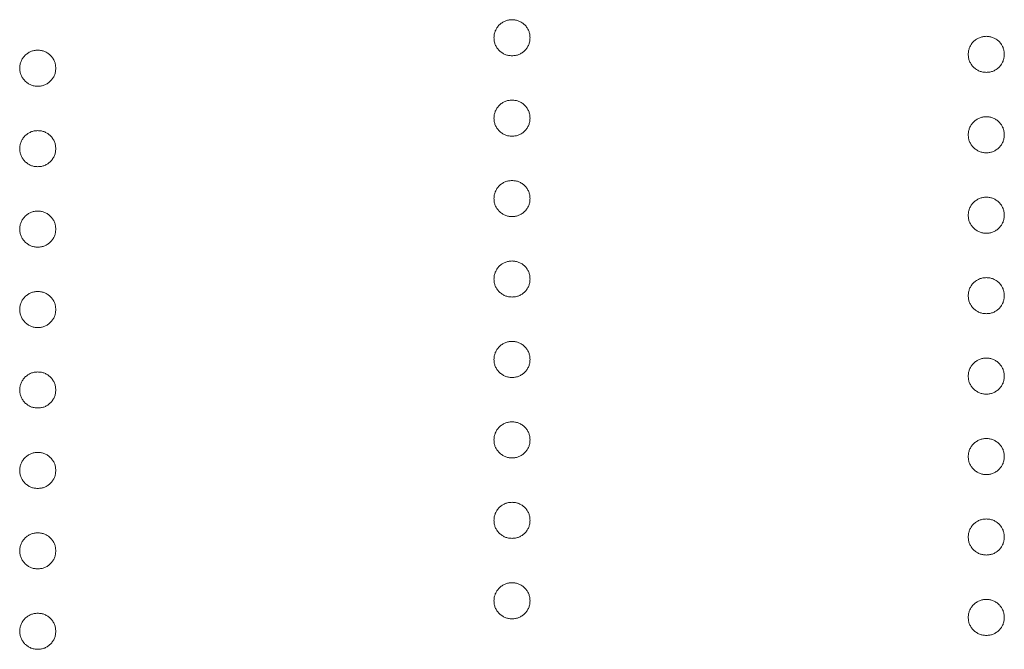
# Model space of a CAD drawing. Header units: millimetres. Extents: x 31 to 386, y -172 to 342.
# Tile 8 of 30: x 78.37 to 84.39, y 151.35 to 155.2. Entities that reach past the tile are written whole.
import ezdxf

# ---------------------------------------------------------------- set-up
doc = ezdxf.new("R2010")
doc.units = ezdxf.units.MM

msp = doc.modelspace()

# ---------------------------------------------------------------- linework, layer by layer
at = {"color": 7, "linetype": 'Continuous', "lineweight": 15}
for points, knots in [([(81.268, 155.0867), (81.2684, 155.0941), (81.2692, 155.1085), (81.2757, 155.1292), (81.2858, 155.1482), (81.2999, 155.1652), (81.3169, 155.179), (81.3359, 155.1894), (81.3566, 155.1957), (81.371, 155.1965), (81.3783, 155.1969)], [0, 0, 0, 0, 0.1277566, 0.2494144, 0.3727965, 0.5001113, 0.6286099, 0.7506434, 0.8737684, 1, 1, 1, 1]), ([(81.3783, 155.1969), (81.3857, 155.1965), (81.4003, 155.1957), (81.4212, 155.1894), (81.4401, 155.179), (81.4569, 155.1651), (81.471, 155.1482), (81.4812, 155.1292), (81.4873, 155.1084), (81.4881, 155.094), (81.4885, 155.0867)], [0, 0, 0, 0, 0.129097, 0.252046, 0.373905, 0.5010378, 0.6281707, 0.7513765, 0.872426, 1, 1, 1, 1]), ([(84.168, 154.9849), (84.1684, 154.9923), (84.1692, 155.0067), (84.1757, 155.0274), (84.1858, 155.0465), (84.1999, 155.0634), (84.2169, 155.0772), (84.2359, 155.0876), (84.2566, 155.0939), (84.271, 155.0947), (84.2783, 155.0952)], [0, 0, 0, 0, 0.1277566, 0.2494144, 0.3727965, 0.5001113, 0.6286099, 0.7506434, 0.8737684, 1, 1, 1, 1]), ([(84.2783, 155.0952), (84.2857, 155.0948), (84.3003, 155.094), (84.3212, 155.0876), (84.3401, 155.0773), (84.3569, 155.0633), (84.371, 155.0465), (84.3812, 155.0275), (84.3873, 155.0067), (84.3881, 154.9923), (84.3885, 154.9849)], [0, 0, 0, 0, 0.129097, 0.252046, 0.373905, 0.501038, 0.628171, 0.751376, 0.872426, 1, 1, 1, 1]), ([(81.3783, 154.9764), (81.371, 154.9769), (81.3566, 154.9778), (81.3357, 154.9835), (81.317, 154.9945), (81.2999, 155.0082), (81.2859, 155.0251), (81.2755, 155.044), (81.2692, 155.0648), (81.2684, 155.0793), (81.268, 155.0867)], [0, 0, 0, 0, 0.126178, 0.248821, 0.37154, 0.499984, 0.627244, 0.749226, 0.872298, 1, 1, 1, 1]), ([(81.4885, 155.0867), (81.4881, 155.0793), (81.4872, 155.0649), (81.4813, 155.044), (81.4709, 155.0251), (81.4569, 155.0083), (81.44, 154.9944), (81.4213, 154.9836), (81.4002, 154.9777), (81.3857, 154.9769), (81.3783, 154.9764)], [0, 0, 0, 0, 0.127519, 0.249986, 0.371792, 0.49887, 0.625948, 0.748492, 0.870959, 1, 1, 1, 1]), ([(78.368, 154.9001), (78.3684, 154.9075), (78.3692, 154.9219), (78.3757, 154.9426), (78.3858, 154.9617), (78.3999, 154.9786), (78.4169, 154.9924), (78.4359, 155.0028), (78.4566, 155.0091), (78.471, 155.0099), (78.4783, 155.0104)], [0, 0, 0, 0, 0.1277566, 0.2494144, 0.3727965, 0.5001113, 0.6286099, 0.7506434, 0.8737684, 1, 1, 1, 1]), ([(78.4783, 155.0104), (78.4857, 155.01), (78.5003, 155.0092), (78.5212, 155.0028), (78.5401, 154.9925), (78.5569, 154.9785), (78.571, 154.9617), (78.5812, 154.9427), (78.5873, 154.9218), (78.5881, 154.9075), (78.5885, 154.9001)], [0, 0, 0, 0, 0.129097, 0.252046, 0.373905, 0.5010378, 0.6281707, 0.7513765, 0.872426, 1, 1, 1, 1]), ([(84.2783, 154.8747), (84.271, 154.8751), (84.2566, 154.876), (84.2357, 154.8818), (84.217, 154.8927), (84.1999, 154.9064), (84.1859, 154.9233), (84.1755, 154.9423), (84.1692, 154.9631), (84.1684, 154.9775), (84.168, 154.9849)], [0, 0, 0, 0, 0.126178, 0.248821, 0.37154, 0.499984, 0.627244, 0.749226, 0.872298, 1, 1, 1, 1]), ([(84.3885, 154.9849), (84.3881, 154.9775), (84.3872, 154.9631), (84.3813, 154.9422), (84.3709, 154.9233), (84.3569, 154.9065), (84.34, 154.8926), (84.3213, 154.8818), (84.3002, 154.876), (84.2857, 154.8751), (84.2783, 154.8747)], [0, 0, 0, 0, 0.127519, 0.249986, 0.371792, 0.49887, 0.625948, 0.748492, 0.870959, 1, 1, 1, 1]), ([(78.4783, 154.7899), (78.471, 154.7903), (78.4566, 154.7912), (78.4357, 154.797), (78.417, 154.8079), (78.3999, 154.8216), (78.3859, 154.8385), (78.3755, 154.8575), (78.3692, 154.8783), (78.3684, 154.8927), (78.368, 154.9001)], [0, 0, 0, 0, 0.126178, 0.248821, 0.37154, 0.499984, 0.627244, 0.749226, 0.872298, 1, 1, 1, 1]), ([(78.5885, 154.9001), (78.5881, 154.8927), (78.5872, 154.8783), (78.5813, 154.8574), (78.5709, 154.8385), (78.5569, 154.8217), (78.54, 154.8078), (78.5213, 154.797), (78.5002, 154.7912), (78.4857, 154.7903), (78.4783, 154.7899)], [0, 0, 0, 0, 0.127519, 0.249986, 0.371792, 0.49887, 0.625948, 0.748492, 0.870959, 1, 1, 1, 1]), ([(81.268, 154.5948), (81.2684, 154.6022), (81.2692, 154.6166), (81.2757, 154.6373), (81.2858, 154.6564), (81.2999, 154.6733), (81.3169, 154.6871), (81.3359, 154.6976), (81.3566, 154.7038), (81.371, 154.7046), (81.3783, 154.7051)], [0, 0, 0, 0, 0.1277566, 0.2494144, 0.3727965, 0.5001113, 0.6286099, 0.7506434, 0.8737684, 1, 1, 1, 1]), ([(81.3783, 154.7051), (81.3857, 154.7047), (81.4003, 154.7039), (81.4212, 154.6975), (81.4401, 154.6872), (81.4569, 154.6732), (81.471, 154.6564), (81.4812, 154.6374), (81.4873, 154.6166), (81.4881, 154.6022), (81.4885, 154.5948)], [0, 0, 0, 0, 0.129097, 0.252046, 0.373905, 0.5010378, 0.6281707, 0.7513765, 0.872426, 1, 1, 1, 1]), ([(81.3783, 154.4846), (81.371, 154.485), (81.3566, 154.4859), (81.3357, 154.4917), (81.317, 154.5026), (81.2999, 154.5163), (81.2859, 154.5332), (81.2755, 154.5522), (81.2692, 154.573), (81.2684, 154.5874), (81.268, 154.5948)], [0, 0, 0, 0, 0.126178, 0.248821, 0.37154, 0.499984, 0.627244, 0.749226, 0.872298, 1, 1, 1, 1]), ([(81.4885, 154.5948), (81.4881, 154.5875), (81.4872, 154.573), (81.4813, 154.5521), (81.4709, 154.5332), (81.4569, 154.5164), (81.44, 154.5025), (81.4213, 154.4917), (81.4002, 154.4859), (81.3857, 154.485), (81.3783, 154.4846)], [0, 0, 0, 0, 0.127519, 0.249986, 0.371792, 0.49887, 0.625948, 0.748492, 0.870959, 1, 1, 1, 1]), ([(84.168, 154.4931), (84.1684, 154.5004), (84.1692, 154.5148), (84.1757, 154.5356), (84.1858, 154.5546), (84.1999, 154.5715), (84.2169, 154.5853), (84.2359, 154.5958), (84.2566, 154.6021), (84.271, 154.6029), (84.2783, 154.6033)], [0, 0, 0, 0, 0.1277566, 0.2494144, 0.3727965, 0.5001113, 0.6286099, 0.7506434, 0.8737684, 1, 1, 1, 1]), ([(84.2783, 154.6033), (84.2857, 154.6029), (84.3003, 154.6021), (84.3212, 154.5958), (84.3401, 154.5854), (84.3569, 154.5714), (84.371, 154.5546), (84.3812, 154.5356), (84.3873, 154.5148), (84.3881, 154.5004), (84.3885, 154.4931)], [0, 0, 0, 0, 0.129097, 0.252046, 0.373905, 0.501038, 0.628171, 0.751376, 0.872426, 1, 1, 1, 1]), ([(78.368, 154.4083), (78.3684, 154.4156), (78.3692, 154.43), (78.3757, 154.4508), (78.3858, 154.4698), (78.3999, 154.4867), (78.4169, 154.5005), (78.4359, 154.511), (78.4566, 154.5173), (78.471, 154.5181), (78.4783, 154.5185)], [0, 0, 0, 0, 0.1277566, 0.2494144, 0.3727965, 0.5001113, 0.6286099, 0.7506434, 0.8737684, 1, 1, 1, 1]), ([(78.4783, 154.5185), (78.4857, 154.5181), (78.5003, 154.5173), (78.5212, 154.511), (78.5401, 154.5006), (78.5569, 154.4866), (78.571, 154.4698), (78.5812, 154.4508), (78.5873, 154.43), (78.5881, 154.4156), (78.5885, 154.4083)], [0, 0, 0, 0, 0.129097, 0.252046, 0.373905, 0.5010378, 0.6281707, 0.7513765, 0.872426, 1, 1, 1, 1]), ([(84.2783, 154.3828), (84.271, 154.3833), (84.2566, 154.3842), (84.2357, 154.3899), (84.217, 154.4008), (84.1999, 154.4145), (84.1859, 154.4315), (84.1755, 154.4504), (84.1692, 154.4712), (84.1684, 154.4857), (84.168, 154.4931)], [0, 0, 0, 0, 0.126178, 0.248821, 0.37154, 0.499984, 0.627244, 0.749226, 0.872298, 1, 1, 1, 1]), ([(84.3885, 154.4931), (84.3881, 154.4857), (84.3872, 154.4712), (84.3813, 154.4504), (84.3709, 154.4315), (84.3569, 154.4146), (84.34, 154.4008), (84.3213, 154.3899), (84.3002, 154.3841), (84.2857, 154.3833), (84.2783, 154.3828)], [0, 0, 0, 0, 0.127519, 0.249986, 0.371792, 0.49887, 0.625948, 0.748492, 0.870959, 1, 1, 1, 1]), ([(78.4783, 154.298), (78.471, 154.2985), (78.4566, 154.2994), (78.4357, 154.3051), (78.417, 154.316), (78.3999, 154.3297), (78.3859, 154.3467), (78.3755, 154.3656), (78.3692, 154.3864), (78.3684, 154.4009), (78.368, 154.4083)], [0, 0, 0, 0, 0.126178, 0.248821, 0.37154, 0.499984, 0.627244, 0.749226, 0.872298, 1, 1, 1, 1]), ([(78.5885, 154.4083), (78.5881, 154.4009), (78.5872, 154.3864), (78.5813, 154.3656), (78.5709, 154.3467), (78.5569, 154.3298), (78.54, 154.316), (78.5213, 154.3051), (78.5002, 154.2993), (78.4857, 154.2984), (78.4783, 154.298)], [0, 0, 0, 0, 0.127519, 0.249986, 0.371792, 0.49887, 0.625948, 0.748492, 0.870959, 1, 1, 1, 1]), ([(81.268, 154.103), (81.2684, 154.1103), (81.2692, 154.1248), (81.2757, 154.1455), (81.2858, 154.1645), (81.2999, 154.1814), (81.3169, 154.1953), (81.3359, 154.2057), (81.3566, 154.212), (81.371, 154.2128), (81.3783, 154.2132)], [0, 0, 0, 0, 0.1277566, 0.2494144, 0.3727965, 0.5001113, 0.6286099, 0.7506434, 0.8737684, 1, 1, 1, 1]), ([(81.3783, 154.2132), (81.3857, 154.2128), (81.4003, 154.212), (81.4212, 154.2057), (81.4401, 154.1953), (81.4569, 154.1813), (81.471, 154.1645), (81.4812, 154.1455), (81.4873, 154.1247), (81.4881, 154.1103), (81.4885, 154.103)], [0, 0, 0, 0, 0.129097, 0.252046, 0.373905, 0.5010378, 0.6281707, 0.7513765, 0.872426, 1, 1, 1, 1]), ([(81.3783, 153.9927), (81.371, 153.9932), (81.3566, 153.9941), (81.3357, 153.9998), (81.317, 154.0108), (81.2999, 154.0245), (81.2859, 154.0414), (81.2755, 154.0603), (81.2692, 154.0811), (81.2684, 154.0956), (81.268, 154.103)], [0, 0, 0, 0, 0.126178, 0.248821, 0.37154, 0.499984, 0.627244, 0.749226, 0.872298, 1, 1, 1, 1]), ([(81.4885, 154.103), (81.4881, 154.0956), (81.4872, 154.0812), (81.4813, 154.0603), (81.4709, 154.0414), (81.4569, 154.0246), (81.44, 154.0107), (81.4213, 153.9998), (81.4002, 153.994), (81.3857, 153.9932), (81.3783, 153.9927)], [0, 0, 0, 0, 0.127519, 0.249986, 0.371792, 0.49887, 0.625948, 0.748492, 0.870959, 1, 1, 1, 1]), ([(84.168, 154.0012), (84.1684, 154.0086), (84.1692, 154.023), (84.1757, 154.0437), (84.1858, 154.0628), (84.1999, 154.0797), (84.2169, 154.0935), (84.2359, 154.1039), (84.2566, 154.1102), (84.271, 154.111), (84.2783, 154.1114)], [0, 0, 0, 0, 0.1277566, 0.2494144, 0.3727965, 0.5001113, 0.6286099, 0.7506434, 0.8737684, 1, 1, 1, 1]), ([(84.2783, 154.1114), (84.2857, 154.111), (84.3003, 154.1103), (84.3212, 154.1039), (84.3401, 154.0936), (84.3569, 154.0796), (84.371, 154.0628), (84.3812, 154.0437), (84.3873, 154.0229), (84.3881, 154.0086), (84.3885, 154.0012)], [0, 0, 0, 0, 0.129097, 0.252046, 0.373905, 0.501038, 0.628171, 0.751376, 0.872426, 1, 1, 1, 1]), ([(78.368, 153.9164), (78.3684, 153.9238), (78.3692, 153.9382), (78.3757, 153.9589), (78.3858, 153.978), (78.3999, 153.9949), (78.4169, 154.0087), (78.4359, 154.0191), (78.4566, 154.0254), (78.471, 154.0262), (78.4783, 154.0266)], [0, 0, 0, 0, 0.1277566, 0.2494144, 0.3727965, 0.5001113, 0.6286099, 0.7506434, 0.8737684, 1, 1, 1, 1]), ([(78.4783, 154.0266), (78.4857, 154.0262), (78.5003, 154.0255), (78.5212, 154.0191), (78.5401, 154.0088), (78.5569, 153.9948), (78.571, 153.978), (78.5812, 153.9589), (78.5873, 153.9381), (78.5881, 153.9238), (78.5885, 153.9164)], [0, 0, 0, 0, 0.129097, 0.252046, 0.373905, 0.5010378, 0.6281707, 0.7513765, 0.872426, 1, 1, 1, 1]), ([(84.2783, 153.891), (84.271, 153.8914), (84.2566, 153.8923), (84.2357, 153.8981), (84.217, 153.909), (84.1999, 153.9227), (84.1859, 153.9396), (84.1755, 153.9586), (84.1692, 153.9793), (84.1684, 153.9938), (84.168, 154.0012)], [0, 0, 0, 0, 0.126178, 0.248821, 0.37154, 0.499984, 0.627244, 0.749226, 0.872298, 1, 1, 1, 1]), ([(84.3885, 154.0012), (84.3881, 153.9938), (84.3872, 153.9794), (84.3813, 153.9585), (84.3709, 153.9396), (84.3569, 153.9228), (84.34, 153.9089), (84.3213, 153.8981), (84.3002, 153.8923), (84.2857, 153.8914), (84.2783, 153.891)], [0, 0, 0, 0, 0.127519, 0.249986, 0.371792, 0.49887, 0.625948, 0.748492, 0.870959, 1, 1, 1, 1]), ([(78.4783, 153.8062), (78.471, 153.8066), (78.4566, 153.8075), (78.4357, 153.8133), (78.417, 153.8242), (78.3999, 153.8379), (78.3859, 153.8548), (78.3755, 153.8738), (78.3692, 153.8945), (78.3684, 153.909), (78.368, 153.9164)], [0, 0, 0, 0, 0.126178, 0.248821, 0.37154, 0.499984, 0.627244, 0.749226, 0.872298, 1, 1, 1, 1]), ([(78.5885, 153.9164), (78.5881, 153.909), (78.5872, 153.8946), (78.5813, 153.8737), (78.5709, 153.8548), (78.5569, 153.838), (78.54, 153.8241), (78.5213, 153.8133), (78.5002, 153.8074), (78.4857, 153.8066), (78.4783, 153.8062)], [0, 0, 0, 0, 0.127519, 0.249986, 0.371792, 0.49887, 0.625948, 0.748492, 0.870959, 1, 1, 1, 1]), ([(81.268, 153.6111), (81.2684, 153.6185), (81.2692, 153.6329), (81.2757, 153.6536), (81.2858, 153.6727), (81.2999, 153.6896), (81.3169, 153.7034), (81.3359, 153.7138), (81.3566, 153.7201), (81.371, 153.7209), (81.3783, 153.7214)], [0, 0, 0, 0, 0.1277566, 0.2494144, 0.3727965, 0.5001113, 0.6286099, 0.7506434, 0.8737684, 1, 1, 1, 1]), ([(81.3783, 153.7214), (81.3857, 153.721), (81.4003, 153.7202), (81.4212, 153.7138), (81.4401, 153.7035), (81.4569, 153.6895), (81.471, 153.6727), (81.4812, 153.6537), (81.4873, 153.6329), (81.4881, 153.6185), (81.4885, 153.6111)], [0, 0, 0, 0, 0.129097, 0.252046, 0.373905, 0.5010378, 0.6281707, 0.7513765, 0.872426, 1, 1, 1, 1]), ([(81.3783, 153.5009), (81.371, 153.5013), (81.3566, 153.5022), (81.3357, 153.508), (81.317, 153.5189), (81.2999, 153.5326), (81.2859, 153.5495), (81.2755, 153.5685), (81.2692, 153.5893), (81.2684, 153.6037), (81.268, 153.6111)], [0, 0, 0, 0, 0.126178, 0.248821, 0.37154, 0.499984, 0.627244, 0.749226, 0.872298, 1, 1, 1, 1]), ([(81.4885, 153.6111), (81.4881, 153.6037), (81.4872, 153.5893), (81.4813, 153.5684), (81.4709, 153.5495), (81.4569, 153.5327), (81.44, 153.5188), (81.4213, 153.508), (81.4002, 153.5022), (81.3857, 153.5013), (81.3783, 153.5009)], [0, 0, 0, 0, 0.127519, 0.249986, 0.371792, 0.49887, 0.625948, 0.748492, 0.870959, 1, 1, 1, 1]), ([(84.168, 153.5094), (84.1684, 153.5167), (84.1692, 153.5311), (84.1757, 153.5518), (84.1858, 153.5709), (84.1999, 153.5878), (84.2169, 153.6016), (84.2359, 153.6121), (84.2566, 153.6184), (84.271, 153.6192), (84.2783, 153.6196)], [0, 0, 0, 0, 0.1277566, 0.2494144, 0.3727965, 0.5001113, 0.6286099, 0.7506434, 0.8737684, 1, 1, 1, 1]), ([(84.2783, 153.6196), (84.2857, 153.6192), (84.3003, 153.6184), (84.3212, 153.6121), (84.3401, 153.6017), (84.3569, 153.5877), (84.371, 153.5709), (84.3812, 153.5519), (84.3873, 153.5311), (84.3881, 153.5167), (84.3885, 153.5094)], [0, 0, 0, 0, 0.129097, 0.252046, 0.373905, 0.501038, 0.628171, 0.751376, 0.872426, 1, 1, 1, 1]), ([(78.368, 153.4245), (78.3684, 153.4319), (78.3692, 153.4463), (78.3757, 153.467), (78.3858, 153.4861), (78.3999, 153.503), (78.4169, 153.5168), (78.4359, 153.5273), (78.4566, 153.5335), (78.471, 153.5344), (78.4783, 153.5348)], [0, 0, 0, 0, 0.1277566, 0.2494144, 0.3727965, 0.5001113, 0.6286099, 0.7506434, 0.8737684, 1, 1, 1, 1]), ([(78.4783, 153.5348), (78.4857, 153.5344), (78.5003, 153.5336), (78.5212, 153.5273), (78.5401, 153.5169), (78.5569, 153.5029), (78.571, 153.4861), (78.5812, 153.4671), (78.5873, 153.4463), (78.5881, 153.4319), (78.5885, 153.4245)], [0, 0, 0, 0, 0.129097, 0.252046, 0.373905, 0.5010378, 0.6281707, 0.7513765, 0.872426, 1, 1, 1, 1]), ([(84.2783, 153.3991), (84.271, 153.3996), (84.2566, 153.4005), (84.2357, 153.4062), (84.217, 153.4171), (84.1999, 153.4308), (84.1859, 153.4478), (84.1755, 153.4667), (84.1692, 153.4875), (84.1684, 153.502), (84.168, 153.5094)], [0, 0, 0, 0, 0.126178, 0.248821, 0.37154, 0.499984, 0.627244, 0.749226, 0.872298, 1, 1, 1, 1]), ([(84.3885, 153.5094), (84.3881, 153.502), (84.3872, 153.4875), (84.3813, 153.4667), (84.3709, 153.4478), (84.3569, 153.4309), (84.34, 153.4171), (84.3213, 153.4062), (84.3002, 153.4004), (84.2857, 153.3995), (84.2783, 153.3991)], [0, 0, 0, 0, 0.127519, 0.249986, 0.371792, 0.49887, 0.625948, 0.748492, 0.870959, 1, 1, 1, 1]), ([(78.4783, 153.3143), (78.471, 153.3148), (78.4566, 153.3156), (78.4357, 153.3214), (78.417, 153.3323), (78.3999, 153.346), (78.3859, 153.363), (78.3755, 153.3819), (78.3692, 153.4027), (78.3684, 153.4172), (78.368, 153.4245)], [0, 0, 0, 0, 0.126178, 0.248821, 0.37154, 0.499984, 0.627244, 0.749226, 0.872298, 1, 1, 1, 1]), ([(78.5885, 153.4245), (78.5881, 153.4172), (78.5872, 153.4027), (78.5813, 153.3819), (78.5709, 153.363), (78.5569, 153.3461), (78.54, 153.3323), (78.5213, 153.3214), (78.5002, 153.3156), (78.4857, 153.3147), (78.4783, 153.3143)], [0, 0, 0, 0, 0.127519, 0.249986, 0.371792, 0.49887, 0.625948, 0.748492, 0.870959, 1, 1, 1, 1]), ([(81.268, 153.1193), (81.2684, 153.1266), (81.2692, 153.141), (81.2757, 153.1618), (81.2858, 153.1808), (81.2999, 153.1977), (81.3169, 153.2115), (81.3359, 153.222), (81.3566, 153.2283), (81.371, 153.2291), (81.3783, 153.2295)], [0, 0, 0, 0, 0.1277566, 0.2494144, 0.3727965, 0.5001113, 0.6286099, 0.7506434, 0.8737684, 1, 1, 1, 1]), ([(81.3783, 153.2295), (81.3857, 153.2291), (81.4003, 153.2283), (81.4212, 153.222), (81.4401, 153.2116), (81.4569, 153.1976), (81.471, 153.1808), (81.4812, 153.1618), (81.4873, 153.141), (81.4881, 153.1266), (81.4885, 153.1193)], [0, 0, 0, 0, 0.129097, 0.252046, 0.373905, 0.5010378, 0.6281707, 0.7513765, 0.872426, 1, 1, 1, 1]), ([(81.3783, 153.009), (81.371, 153.0095), (81.3566, 153.0104), (81.3357, 153.0161), (81.317, 153.0271), (81.2999, 153.0407), (81.2859, 153.0577), (81.2755, 153.0766), (81.2692, 153.0974), (81.2684, 153.1119), (81.268, 153.1193)], [0, 0, 0, 0, 0.126178, 0.248821, 0.37154, 0.499984, 0.627244, 0.749226, 0.872298, 1, 1, 1, 1]), ([(81.4885, 153.1193), (81.4881, 153.1119), (81.4872, 153.0975), (81.4813, 153.0766), (81.4709, 153.0577), (81.4569, 153.0408), (81.44, 153.027), (81.4213, 153.0161), (81.4002, 153.0103), (81.3857, 153.0095), (81.3783, 153.009)], [0, 0, 0, 0, 0.127519, 0.249986, 0.371792, 0.49887, 0.625948, 0.748492, 0.870959, 1, 1, 1, 1]), ([(84.168, 153.0175), (84.1684, 153.0249), (84.1692, 153.0393), (84.1757, 153.06), (84.1858, 153.079), (84.1999, 153.096), (84.2169, 153.1098), (84.2359, 153.1202), (84.2566, 153.1265), (84.271, 153.1273), (84.2783, 153.1277)], [0, 0, 0, 0, 0.1277566, 0.2494144, 0.3727965, 0.5001113, 0.6286099, 0.7506434, 0.8737684, 1, 1, 1, 1]), ([(84.2783, 153.1277), (84.2857, 153.1273), (84.3003, 153.1266), (84.3212, 153.1202), (84.3401, 153.1099), (84.3569, 153.0959), (84.371, 153.0791), (84.3812, 153.06), (84.3873, 153.0392), (84.3881, 153.0249), (84.3885, 153.0175)], [0, 0, 0, 0, 0.129097, 0.252046, 0.373905, 0.501038, 0.628171, 0.751376, 0.872426, 1, 1, 1, 1]), ([(78.368, 152.9327), (78.3684, 152.9401), (78.3692, 152.9545), (78.3757, 152.9752), (78.3858, 152.9942), (78.3999, 153.0112), (78.4169, 153.025), (78.4359, 153.0354), (78.4566, 153.0417), (78.471, 153.0425), (78.4783, 153.0429)], [0, 0, 0, 0, 0.1277566, 0.2494144, 0.3727965, 0.5001113, 0.6286099, 0.7506434, 0.8737684, 1, 1, 1, 1]), ([(78.4783, 153.0429), (78.4857, 153.0425), (78.5003, 153.0418), (78.5212, 153.0354), (78.5401, 153.0251), (78.5569, 153.0111), (78.571, 152.9942), (78.5812, 152.9752), (78.5873, 152.9544), (78.5881, 152.9401), (78.5885, 152.9327)], [0, 0, 0, 0, 0.129097, 0.252046, 0.373905, 0.5010378, 0.6281707, 0.7513765, 0.872426, 1, 1, 1, 1]), ([(84.2783, 152.9073), (84.271, 152.9077), (84.2566, 152.9086), (84.2357, 152.9144), (84.217, 152.9253), (84.1999, 152.939), (84.1859, 152.9559), (84.1755, 152.9749), (84.1692, 152.9956), (84.1684, 153.0101), (84.168, 153.0175)], [0, 0, 0, 0, 0.126178, 0.248821, 0.37154, 0.499984, 0.627244, 0.749226, 0.872298, 1, 1, 1, 1]), ([(84.3885, 153.0175), (84.3881, 153.0101), (84.3872, 152.9957), (84.3813, 152.9748), (84.3709, 152.9559), (84.3569, 152.9391), (84.34, 152.9252), (84.3213, 152.9144), (84.3002, 152.9085), (84.2857, 152.9077), (84.2783, 152.9073)], [0, 0, 0, 0, 0.127519, 0.249986, 0.371792, 0.49887, 0.625948, 0.748492, 0.870959, 1, 1, 1, 1]), ([(78.4783, 152.8225), (78.471, 152.8229), (78.4566, 152.8238), (78.4357, 152.8296), (78.417, 152.8405), (78.3999, 152.8542), (78.3859, 152.8711), (78.3755, 152.8901), (78.3692, 152.9108), (78.3684, 152.9253), (78.368, 152.9327)], [0, 0, 0, 0, 0.126178, 0.248821, 0.37154, 0.499984, 0.627244, 0.749226, 0.872298, 1, 1, 1, 1]), ([(78.5885, 152.9327), (78.5881, 152.9253), (78.5872, 152.9109), (78.5813, 152.89), (78.5709, 152.8711), (78.5569, 152.8543), (78.54, 152.8404), (78.5213, 152.8296), (78.5002, 152.8237), (78.4857, 152.8229), (78.4783, 152.8225)], [0, 0, 0, 0, 0.127519, 0.249986, 0.371792, 0.49887, 0.625948, 0.748492, 0.870959, 1, 1, 1, 1]), ([(81.268, 152.6274), (81.2684, 152.6348), (81.2692, 152.6492), (81.2757, 152.6699), (81.2858, 152.689), (81.2999, 152.7059), (81.3169, 152.7197), (81.3359, 152.7301), (81.3566, 152.7364), (81.371, 152.7372), (81.3783, 152.7376)], [0, 0, 0, 0, 0.1277566, 0.2494144, 0.3727965, 0.5001113, 0.6286099, 0.7506434, 0.8737684, 1, 1, 1, 1]), ([(81.3783, 152.7376), (81.3857, 152.7372), (81.4003, 152.7365), (81.4212, 152.7301), (81.4401, 152.7198), (81.4569, 152.7058), (81.471, 152.689), (81.4812, 152.6699), (81.4873, 152.6491), (81.4881, 152.6348), (81.4885, 152.6274)], [0, 0, 0, 0, 0.129097, 0.252046, 0.373905, 0.5010378, 0.6281707, 0.7513765, 0.872426, 1, 1, 1, 1]), ([(81.3783, 152.5172), (81.371, 152.5176), (81.3566, 152.5185), (81.3357, 152.5243), (81.317, 152.5352), (81.2999, 152.5489), (81.2859, 152.5658), (81.2755, 152.5848), (81.2692, 152.6055), (81.2684, 152.62), (81.268, 152.6274)], [0, 0, 0, 0, 0.126178, 0.248821, 0.37154, 0.499984, 0.627244, 0.749226, 0.872298, 1, 1, 1, 1]), ([(81.4885, 152.6274), (81.4881, 152.62), (81.4872, 152.6056), (81.4813, 152.5847), (81.4709, 152.5658), (81.4569, 152.549), (81.44, 152.5351), (81.4213, 152.5243), (81.4002, 152.5185), (81.3857, 152.5176), (81.3783, 152.5172)], [0, 0, 0, 0, 0.127519, 0.249986, 0.371792, 0.49887, 0.625948, 0.748492, 0.870959, 1, 1, 1, 1]), ([(84.168, 152.5256), (84.1684, 152.533), (84.1692, 152.5474), (84.1757, 152.5681), (84.1858, 152.5872), (84.1999, 152.6041), (84.2169, 152.6179), (84.2359, 152.6284), (84.2566, 152.6346), (84.271, 152.6355), (84.2783, 152.6359)], [0, 0, 0, 0, 0.1277566, 0.2494144, 0.3727965, 0.5001113, 0.6286099, 0.7506434, 0.8737684, 1, 1, 1, 1]), ([(84.2783, 152.6359), (84.2857, 152.6355), (84.3003, 152.6347), (84.3212, 152.6284), (84.3401, 152.618), (84.3569, 152.604), (84.371, 152.5872), (84.3812, 152.5682), (84.3873, 152.5474), (84.3881, 152.533), (84.3885, 152.5256)], [0, 0, 0, 0, 0.129097, 0.252046, 0.373905, 0.501038, 0.628171, 0.751376, 0.872426, 1, 1, 1, 1]), ([(78.368, 152.4408), (78.3684, 152.4482), (78.3692, 152.4626), (78.3757, 152.4833), (78.3858, 152.5024), (78.3999, 152.5193), (78.4169, 152.5331), (78.4359, 152.5436), (78.4566, 152.5498), (78.471, 152.5507), (78.4783, 152.5511)], [0, 0, 0, 0, 0.1277566, 0.2494144, 0.3727965, 0.5001113, 0.6286099, 0.7506434, 0.8737684, 1, 1, 1, 1]), ([(78.4783, 152.5511), (78.4857, 152.5507), (78.5003, 152.5499), (78.5212, 152.5436), (78.5401, 152.5332), (78.5569, 152.5192), (78.571, 152.5024), (78.5812, 152.4834), (78.5873, 152.4626), (78.5881, 152.4482), (78.5885, 152.4408)], [0, 0, 0, 0, 0.129097, 0.252046, 0.373905, 0.5010378, 0.6281707, 0.7513765, 0.872426, 1, 1, 1, 1]), ([(84.2783, 152.4154), (84.271, 152.4159), (84.2566, 152.4167), (84.2357, 152.4225), (84.217, 152.4334), (84.1999, 152.4471), (84.1859, 152.4641), (84.1755, 152.483), (84.1692, 152.5038), (84.1684, 152.5183), (84.168, 152.5256)], [0, 0, 0, 0, 0.126178, 0.248821, 0.37154, 0.499984, 0.627244, 0.749226, 0.872298, 1, 1, 1, 1]), ([(84.3885, 152.5256), (84.3881, 152.5183), (84.3872, 152.5038), (84.3813, 152.483), (84.3709, 152.4641), (84.3569, 152.4472), (84.34, 152.4334), (84.3213, 152.4225), (84.3002, 152.4167), (84.2857, 152.4158), (84.2783, 152.4154)], [0, 0, 0, 0, 0.127519, 0.249986, 0.371792, 0.49887, 0.625948, 0.748492, 0.870959, 1, 1, 1, 1]), ([(78.4783, 152.3306), (78.471, 152.3311), (78.4566, 152.3319), (78.4357, 152.3377), (78.417, 152.3486), (78.3999, 152.3623), (78.3859, 152.3793), (78.3755, 152.3982), (78.3692, 152.419), (78.3684, 152.4335), (78.368, 152.4408)], [0, 0, 0, 0, 0.126178, 0.248821, 0.37154, 0.499984, 0.627244, 0.749226, 0.872298, 1, 1, 1, 1]), ([(78.5885, 152.4408), (78.5881, 152.4335), (78.5872, 152.419), (78.5813, 152.3982), (78.5709, 152.3793), (78.5569, 152.3624), (78.54, 152.3486), (78.5213, 152.3377), (78.5002, 152.3319), (78.4857, 152.331), (78.4783, 152.3306)], [0, 0, 0, 0, 0.127519, 0.249986, 0.371792, 0.49887, 0.625948, 0.748492, 0.870959, 1, 1, 1, 1]), ([(81.268, 152.1356), (81.2684, 152.1429), (81.2692, 152.1573), (81.2757, 152.178), (81.2858, 152.1971), (81.2999, 152.214), (81.3169, 152.2278), (81.3359, 152.2383), (81.3566, 152.2446), (81.371, 152.2454), (81.3783, 152.2458)], [0, 0, 0, 0, 0.1277566, 0.2494144, 0.3727965, 0.5001113, 0.6286099, 0.7506434, 0.8737684, 1, 1, 1, 1]), ([(81.3783, 152.2458), (81.3857, 152.2454), (81.4003, 152.2446), (81.4212, 152.2383), (81.4401, 152.2279), (81.4569, 152.2139), (81.471, 152.1971), (81.4812, 152.1781), (81.4873, 152.1573), (81.4881, 152.1429), (81.4885, 152.1356)], [0, 0, 0, 0, 0.129097, 0.252046, 0.373905, 0.5010378, 0.6281707, 0.7513765, 0.872426, 1, 1, 1, 1]), ([(84.168, 152.0338), (84.1684, 152.0412), (84.1692, 152.0556), (84.1757, 152.0763), (84.1858, 152.0953), (84.1999, 152.1123), (84.2169, 152.1261), (84.2359, 152.1365), (84.2566, 152.1428), (84.271, 152.1436), (84.2783, 152.144)], [0, 0, 0, 0, 0.1277566, 0.2494144, 0.3727965, 0.5001113, 0.6286099, 0.7506434, 0.8737684, 1, 1, 1, 1]), ([(84.2783, 152.144), (84.2857, 152.1436), (84.3003, 152.1428), (84.3212, 152.1365), (84.3401, 152.1262), (84.3569, 152.1122), (84.371, 152.0953), (84.3812, 152.0763), (84.3873, 152.0555), (84.3881, 152.0412), (84.3885, 152.0338)], [0, 0, 0, 0, 0.129097, 0.252046, 0.373905, 0.501038, 0.628171, 0.751376, 0.872426, 1, 1, 1, 1]), ([(81.3783, 152.0253), (81.371, 152.0258), (81.3566, 152.0267), (81.3357, 152.0324), (81.317, 152.0433), (81.2999, 152.057), (81.2859, 152.074), (81.2755, 152.0929), (81.2692, 152.1137), (81.2684, 152.1282), (81.268, 152.1356)], [0, 0, 0, 0, 0.126178, 0.248821, 0.37154, 0.499984, 0.627244, 0.749226, 0.872298, 1, 1, 1, 1]), ([(81.4885, 152.1356), (81.4881, 152.1282), (81.4872, 152.1137), (81.4813, 152.0929), (81.4709, 152.074), (81.4569, 152.0571), (81.44, 152.0433), (81.4213, 152.0324), (81.4002, 152.0266), (81.3857, 152.0257), (81.3783, 152.0253)], [0, 0, 0, 0, 0.127519, 0.249986, 0.371792, 0.49887, 0.625948, 0.748492, 0.870959, 1, 1, 1, 1]), ([(78.368, 151.949), (78.3684, 151.9564), (78.3692, 151.9708), (78.3757, 151.9915), (78.3858, 152.0105), (78.3999, 152.0275), (78.4169, 152.0413), (78.4359, 152.0517), (78.4566, 152.058), (78.471, 152.0588), (78.4783, 152.0592)], [0, 0, 0, 0, 0.1277566, 0.2494144, 0.3727965, 0.5001113, 0.6286099, 0.7506434, 0.8737684, 1, 1, 1, 1]), ([(78.4783, 152.0592), (78.4857, 152.0588), (78.5003, 152.058), (78.5212, 152.0517), (78.5401, 152.0414), (78.5569, 152.0274), (78.571, 152.0105), (78.5812, 151.9915), (78.5873, 151.9707), (78.5881, 151.9564), (78.5885, 151.949)], [0, 0, 0, 0, 0.129097, 0.252046, 0.373905, 0.5010378, 0.6281707, 0.7513765, 0.872426, 1, 1, 1, 1]), ([(84.2783, 151.9235), (84.271, 151.924), (84.2566, 151.9249), (84.2357, 151.9307), (84.217, 151.9416), (84.1999, 151.9553), (84.1859, 151.9722), (84.1755, 151.9911), (84.1692, 152.0119), (84.1684, 152.0264), (84.168, 152.0338)], [0, 0, 0, 0, 0.126178, 0.248821, 0.37154, 0.499984, 0.627244, 0.749226, 0.872298, 1, 1, 1, 1]), ([(84.3885, 152.0338), (84.3881, 152.0264), (84.3872, 152.012), (84.3813, 151.9911), (84.3709, 151.9722), (84.3569, 151.9554), (84.34, 151.9415), (84.3213, 151.9307), (84.3002, 151.9248), (84.2857, 151.924), (84.2783, 151.9235)], [0, 0, 0, 0, 0.127519, 0.249986, 0.371792, 0.49887, 0.625948, 0.748492, 0.870959, 1, 1, 1, 1]), ([(78.4783, 151.8387), (78.471, 151.8392), (78.4566, 151.8401), (78.4357, 151.8459), (78.417, 151.8568), (78.3999, 151.8705), (78.3859, 151.8874), (78.3755, 151.9063), (78.3692, 151.9271), (78.3684, 151.9416), (78.368, 151.949)], [0, 0, 0, 0, 0.126178, 0.248821, 0.37154, 0.499984, 0.627244, 0.749226, 0.872298, 1, 1, 1, 1]), ([(78.5885, 151.949), (78.5881, 151.9416), (78.5872, 151.9272), (78.5813, 151.9063), (78.5709, 151.8874), (78.5569, 151.8706), (78.54, 151.8567), (78.5213, 151.8459), (78.5002, 151.84), (78.4857, 151.8392), (78.4783, 151.8387)], [0, 0, 0, 0, 0.127519, 0.249986, 0.371792, 0.49887, 0.625948, 0.748492, 0.870959, 1, 1, 1, 1]), ([(81.268, 151.6437), (81.2684, 151.6511), (81.2692, 151.6655), (81.2757, 151.6862), (81.2858, 151.7052), (81.2999, 151.7222), (81.3169, 151.736), (81.3359, 151.7464), (81.3566, 151.7527), (81.371, 151.7535), (81.3783, 151.7539)], [0, 0, 0, 0, 0.127757, 0.249414, 0.372796, 0.500111, 0.62861, 0.750643, 0.873768, 1, 1, 1, 1]), ([(81.3783, 151.7539), (81.3857, 151.7535), (81.4003, 151.7528), (81.4212, 151.7464), (81.4401, 151.7361), (81.4569, 151.7221), (81.471, 151.7053), (81.4812, 151.6862), (81.4873, 151.6654), (81.4881, 151.6511), (81.4885, 151.6437)], [0, 0, 0, 0, 0.129097, 0.252046, 0.373905, 0.501038, 0.628171, 0.751376, 0.872426, 1, 1, 1, 1]), ([(81.3783, 151.5335), (81.371, 151.5339), (81.3566, 151.5348), (81.3357, 151.5406), (81.317, 151.5515), (81.2999, 151.5652), (81.2859, 151.5821), (81.2755, 151.6011), (81.2692, 151.6218), (81.2684, 151.6363), (81.268, 151.6437)], [0, 0, 0, 0, 0.126178, 0.248821, 0.37154, 0.499984, 0.627244, 0.749226, 0.872298, 1, 1, 1, 1]), ([(81.4885, 151.6437), (81.4881, 151.6363), (81.4872, 151.6219), (81.4813, 151.601), (81.4709, 151.5821), (81.4569, 151.5653), (81.44, 151.5514), (81.4213, 151.5406), (81.4002, 151.5347), (81.3857, 151.5339), (81.3783, 151.5335)], [0, 0, 0, 0, 0.127519, 0.249986, 0.371792, 0.49887, 0.625948, 0.748492, 0.870959, 1, 1, 1, 1]), ([(84.168, 151.5419), (84.1684, 151.5493), (84.1692, 151.5637), (84.1757, 151.5844), (84.1858, 151.6035), (84.1999, 151.6204), (84.2169, 151.6342), (84.2359, 151.6447), (84.2566, 151.6509), (84.271, 151.6518), (84.2783, 151.6522)], [0, 0, 0, 0, 0.127757, 0.249414, 0.372796, 0.500111, 0.62861, 0.750643, 0.873768, 1, 1, 1, 1]), ([(84.2783, 151.6522), (84.2857, 151.6518), (84.3003, 151.651), (84.3212, 151.6447), (84.3401, 151.6343), (84.3569, 151.6203), (84.371, 151.6035), (84.3812, 151.5845), (84.3873, 151.5637), (84.3881, 151.5493), (84.3885, 151.5419)], [0, 0, 0, 0, 0.129097, 0.252046, 0.373905, 0.501038, 0.628171, 0.751376, 0.872426, 1, 1, 1, 1]), ([(78.368, 151.4571), (78.3684, 151.4645), (78.3692, 151.4789), (78.3757, 151.4996), (78.3858, 151.5187), (78.3999, 151.5356), (78.4169, 151.5494), (78.4359, 151.5599), (78.4566, 151.5661), (78.471, 151.567), (78.4783, 151.5674)], [0, 0, 0, 0, 0.127757, 0.249414, 0.372796, 0.500111, 0.62861, 0.750643, 0.873768, 1, 1, 1, 1]), ([(78.4783, 151.5674), (78.4857, 151.567), (78.5003, 151.5662), (78.5212, 151.5599), (78.5401, 151.5495), (78.5569, 151.5355), (78.571, 151.5187), (78.5812, 151.4997), (78.5873, 151.4789), (78.5881, 151.4645), (78.5885, 151.4571)], [0, 0, 0, 0, 0.129097, 0.252046, 0.373905, 0.501038, 0.628171, 0.751376, 0.872426, 1, 1, 1, 1]), ([(84.2783, 151.4317), (84.271, 151.4321), (84.2566, 151.433), (84.2357, 151.4388), (84.217, 151.4497), (84.1999, 151.4634), (84.1859, 151.4804), (84.1755, 151.4993), (84.1692, 151.5201), (84.1684, 151.5346), (84.168, 151.5419)], [0, 0, 0, 0, 0.126178, 0.248821, 0.37154, 0.499984, 0.627244, 0.749226, 0.872298, 1, 1, 1, 1]), ([(84.3885, 151.5419), (84.3881, 151.5346), (84.3872, 151.5201), (84.3813, 151.4992), (84.3709, 151.4804), (84.3569, 151.4635), (84.34, 151.4496), (84.3213, 151.4388), (84.3002, 151.433), (84.2857, 151.4321), (84.2783, 151.4317)], [0, 0, 0, 0, 0.127519, 0.249986, 0.371792, 0.49887, 0.625948, 0.748492, 0.870959, 1, 1, 1, 1]), ([(78.4783, 151.3469), (78.471, 151.3473), (78.4566, 151.3482), (78.4357, 151.354), (78.417, 151.3649), (78.3999, 151.3786), (78.3859, 151.3956), (78.3755, 151.4145), (78.3692, 151.4353), (78.3684, 151.4498), (78.368, 151.4571)], [0, 0, 0, 0, 0.126178, 0.248821, 0.37154, 0.499984, 0.627244, 0.749226, 0.872298, 1, 1, 1, 1]), ([(78.5885, 151.4571), (78.5881, 151.4498), (78.5872, 151.4353), (78.5813, 151.4144), (78.5709, 151.3955), (78.5569, 151.3787), (78.54, 151.3648), (78.5213, 151.354), (78.5002, 151.3482), (78.4857, 151.3473), (78.4783, 151.3469)], [0, 0, 0, 0, 0.127519, 0.249986, 0.371792, 0.49887, 0.625948, 0.748492, 0.870959, 1, 1, 1, 1])]:
    msp.add_open_spline(points, degree=3, knots=knots, dxfattribs=at)

doc.saveas('drawing.dxf')
